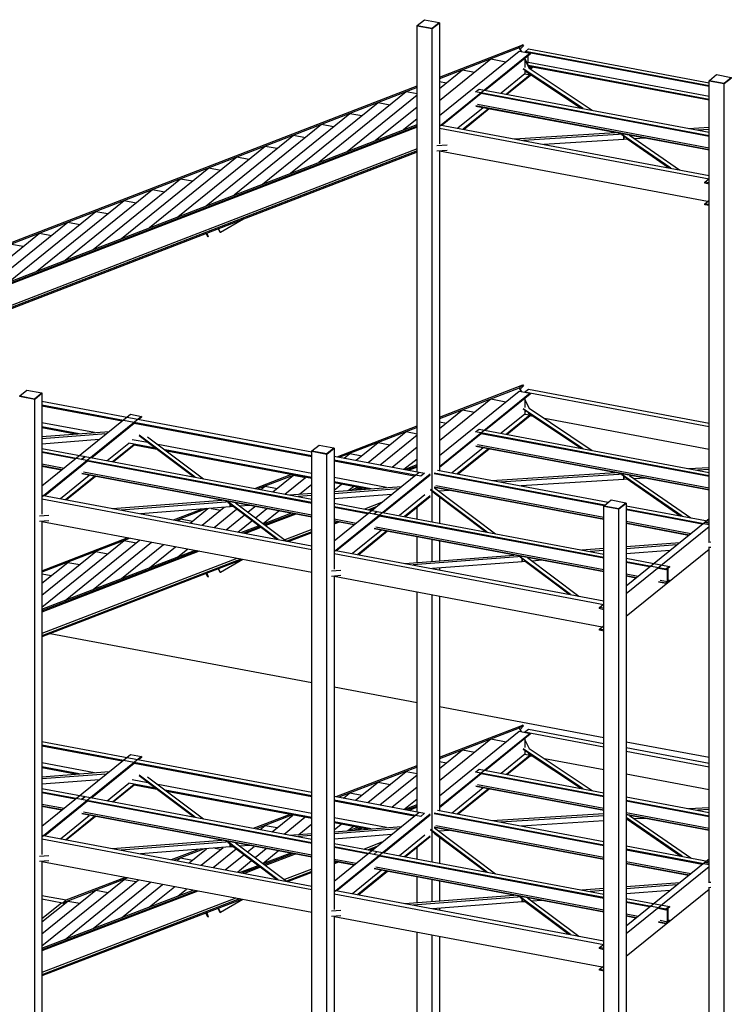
# Model space of a CAD drawing. Header units: millimetres. Extents: x -6159 to 201309, y -25780 to 10326.
# Tile 117 of 128: x 192891 to 193327, y -2161 to -1558. Entities that reach past the tile are written whole.
import ezdxf

# ---------------------------------------------------------------- set-up
doc = ezdxf.new("R2010")
doc.units = ezdxf.units.MM
doc.layers.add('STRUCAD_01', color=4, linetype='Continuous')
doc.layers.add('STRUCAD_02', color=3, linetype='Continuous')

msp = doc.modelspace()

# ---------------------------------------------------------------- linework, layer by layer
at = {"layer": 'STRUCAD_01', "color": 4, "linetype": 'Continuous'}
for p, q in [((193134.274, -1562.085), (193134.409, -1561.975)), ((193134.274, -1834.875), (193134.274, -1562.085)), ((193134.274, -1562.085), (193143.524, -1563.825)), ((193143.524, -1563.825), (193147.979, -1560.22)), ((193143.524, -1845.945), (193143.524, -1563.825)), ((193147.844, -1560.195), (193147.979, -1560.22)), ((193147.979, -1560.22), (193147.979, -1634.295)), ((193147.979, -1593.455), (193199.109, -1573.73)), ((193196.734, -1575.655), (193147.979, -1594.46)), ((193147.979, -1616.975), (193196.734, -1577.54)), ((193199.109, -1573.73), (193196.734, -1575.655)), ((193196.734, -1575.655), (193197.769, -1577.735)), ((193196.734, -1577.54), (193203.514, -1578.82)), ((193199.394, -1574.295), (193197.469, -1576.38)), ((193197.469, -1576.38), (193198.184, -1577.815)), ((193199.109, -1573.73), (193199.394, -1574.295)), ((193200.714, -1577.7), (193202.499, -1576.26)), ((193313.119, -1598.815), (193200.714, -1577.7)), ((193200.714, -1578.18), (193200.714, -1577.7)), ((193202.499, -1576.26), (193313.119, -1597.035)), ((193203.514, -1578.82), (193147.979, -1623.735)), ((193147.979, -1607.775), (193179.464, -1582.315)), ((193203.514, -1579.395), (193176.204, -1601.49)), ((193179.464, -1582.315), (193188.689, -1584.05)), ((193200.304, -1581.99), (193200.304, -1587.545)), ((193200.304, -1582.075), (193203.164, -1587.83)), ((193200.304, -1582.835), (193202.889, -1588.03)), ((193313.119, -1599.295), (193200.714, -1578.18)), ((193202.289, -1578.585), (193202.289, -1578.48)), ((193202.289, -1584.475), (193202.289, -1580.385)), ((193203.514, -1578.82), (193203.514, -1579.395)), ((193147.979, -1600.475), (193162.194, -1588.975)), ((193162.194, -1588.975), (193169.524, -1590.355)), ((193236.014, -1612.725), (193199.349, -1588.315)), ((193235.354, -1612.6), (193199.349, -1588.63)), ((193200.304, -1589.265), (193200.304, -1591.505)), ((193201.169, -1589.845), (193200.304, -1590.175)), ((193201.304, -1590.39), (193201.304, -1589.935)), ((193201.759, -1585.005), (193202.289, -1584.475)), ((193313.119, -1605.295), (193202.289, -1584.475)), ((193313.119, -1607.155), (193202.439, -1586.365)), ((193313.119, -1607.64), (193202.704, -1586.895)), ((193202.884, -1588.03), (193241.544, -1613.76)), ((193202.984, -1587.455), (193203.869, -1587.115)), ((193203.164, -1587.83), (193204.269, -1587.19)), ((193205.349, -1587.395), (193203.804, -1588.645)), ((193200.304, -1591.505), (193185.744, -1603.28)), ((193203.514, -1592.105), (193188.954, -1603.88)), ((193203.514, -1592.685), (193189.534, -1603.99)), ((193200.304, -1591.505), (193203.514, -1592.105)), ((193234.389, -1612.415), (193201.304, -1590.39)), ((193203.514, -1592.105), (193203.514, -1592.685)), ((193313.119, -1595.685), (193313.254, -1595.575)), ((193313.119, -1877.805), (193313.119, -1595.685)), ((193313.119, -1595.685), (193322.364, -1597.425)), ((193322.364, -1597.425), (193326.824, -1593.815)), ((193326.684, -1593.79), (193326.824, -1593.815)), ((193134.274, -1599.75), (192830.809, -1716.845)), ((192833.189, -1714.92), (193134.274, -1598.745)), ((193147.979, -1596.215), (193152.254, -1597.02)), ((193170.059, -1602.495), (193172.229, -1600.745)), ((193172.229, -1600.745), (193313.119, -1627.21)), ((193322.364, -2415.85), (193322.364, -1597.425)), ((193074.159, -1645.575), (193127.659, -1602.305)), ((193091.429, -1638.91), (193134.274, -1604.255)), ((193127.659, -1602.305), (193134.274, -1603.545)), ((193173.594, -1603.595), (193149.709, -1622.92)), ((193313.119, -1629.37), (193170.059, -1602.495)), ((193313.119, -1629.805), (193173.454, -1603.565)), ((193056.894, -1652.235), (193110.394, -1608.965)), ((193108.699, -1632.245), (193134.274, -1611.565)), ((193110.394, -1608.965), (193117.719, -1610.345)), ((193174.719, -1612.195), (193159.249, -1624.71)), ((193177.929, -1612.8), (193162.459, -1625.315)), ((193178.514, -1612.91), (193163.039, -1625.42)), ((193170.244, -1610.925), (193313.119, -1637.76)), ((193313.119, -1638.195), (193170.244, -1611.355)), ((193171.254, -1610.1), (193313.119, -1636.75)), ((193039.624, -1658.9), (193093.124, -1615.63)), ((193093.124, -1615.63), (193100.454, -1617.005)), ((193125.964, -1625.585), (193134.274, -1618.865)), ((193134.274, -1623.385), (192774.934, -1762.035)), ((193134.274, -1624.065), (192775.219, -1762.61)), ((192777.314, -1760.115), (193134.274, -1622.38)), ((193022.359, -1665.565), (193075.854, -1622.295)), ((193075.854, -1622.295), (193083.184, -1623.67)), ((193147.979, -1622.595), (193313.119, -1653.615)), ((193313.119, -1655.985), (193147.979, -1624.965)), ((193300.484, -1624.835), (193313.119, -1624.125)), ((193313.119, -1625.475), (193306.014, -1625.875)), ((193005.094, -1672.225), (193058.589, -1628.955)), ((193058.589, -1628.955), (193065.919, -1630.33)), ((193194.009, -1631.24), (193255.564, -1627.385)), ((193260.834, -1628.405), (193199.404, -1632.255)), ((193260.834, -1631.56), (193211.984, -1634.62)), ((193259.089, -1628.085), (193259.014, -1628.035)), ((193259.074, -1628.075), (193259.154, -1628.055)), ((193289.629, -1649.205), (193259.074, -1628.075)), ((193259.179, -1628.065), (193259.089, -1628.085)), ((193289.004, -1649.085), (193259.664, -1628.795)), ((193260.809, -1628.405), (193260.794, -1628.37)), ((193260.964, -1628.4), (193260.809, -1628.405)), ((193260.809, -1631.56), (193260.809, -1629.59)), ((193262.919, -1631.445), (193260.809, -1631.56)), ((193260.824, -1628.375), (193260.834, -1628.405)), ((193260.834, -1629.605), (193260.834, -1631.56)), ((193288.224, -1648.94), (193262.919, -1631.445)), ((193264.409, -1629.045), (193295.024, -1650.215)), ((193273.889, -1630.825), (193267.499, -1631.185)), ((193134.274, -1637.27), (192790.294, -1769.995)), ((192987.824, -1678.885), (193041.319, -1635.62)), ((193041.319, -1635.62), (193048.649, -1636.995)), ((193152.694, -1635.18), (193146.399, -1635.575)), ((193134.274, -1638.61), (192792.179, -1770.61)), ((193134.274, -1639.29), (192793.364, -1770.83)), ((192970.554, -1685.555), (193024.054, -1642.28)), ((193024.054, -1642.28), (193031.379, -1643.655)), ((193152.694, -1638.335), (193146.399, -1638.725)), ((193147.979, -1638.625), (193147.979, -1834.145)), ((193312.044, -1669.655), (193147.979, -1638.835)), ((192953.284, -1692.215), (193006.784, -1648.945)), ((193006.784, -1648.945), (193014.114, -1650.32)), ((192936.024, -1698.875), (192989.519, -1655.605)), ((192989.519, -1655.605), (192996.844, -1656.985)), ((193310.409, -1657.7), (193313.119, -1655.515)), ((192918.754, -1705.54), (192972.249, -1662.27)), ((192972.249, -1662.27), (192979.579, -1663.645)), ((193313.119, -1658.205), (193310.409, -1657.7)), ((193310.409, -1658.29), (193310.409, -1657.7)), ((193313.119, -1659.04), (193310.409, -1658.29)), ((193313.119, -1665.445), (193312.864, -1665.265)), ((193313.119, -1665.76), (193312.864, -1665.585)), ((192901.484, -1712.205), (192954.979, -1668.93)), ((192954.979, -1668.93), (192962.309, -1670.31)), ((193310.409, -1670.975), (193312.644, -1669.175)), ((193310.409, -1671.57), (193310.409, -1670.975)), ((193310.409, -1670.975), (193313.119, -1671.245)), ((193313.119, -1672.075), (193310.409, -1671.57)), ((192884.214, -1718.865), (192937.714, -1675.595)), ((192937.714, -1675.595), (192945.039, -1676.97)), ((193028.029, -1680.285), (193013.984, -1688.485)), ((192866.949, -1725.53), (192920.449, -1682.26)), ((192920.449, -1682.26), (192927.774, -1683.635)), ((193013.834, -1688.505), (193012.689, -1686.205)), ((193013.984, -1688.485), (193012.824, -1686.15)), ((192849.684, -1732.195), (192903.179, -1688.92)), ((192903.179, -1688.92), (192910.504, -1690.295)), ((193006.164, -1691.24), (193005.144, -1689.115)), ((193006.474, -1691.095), (193005.464, -1688.995)), ((193005.644, -1688.92), (193006.474, -1691.095)), ((193006.474, -1691.095), (193006.164, -1691.24)), ((193013.984, -1688.485), (193013.834, -1688.505)), ((192885.909, -1695.585), (192893.239, -1696.96)), ((193147.979, -1801.5), (193199.109, -1781.77)), ((193199.109, -1781.77), (193196.734, -1783.695)), ((193199.394, -1782.34), (193197.469, -1784.425)), ((193199.109, -1781.77), (193199.394, -1782.34)), ((192890.934, -1788.7), (192891.074, -1788.585)), ((192890.934, -1788.7), (192900.184, -1790.435)), ((192900.184, -1790.435), (192904.644, -1786.83)), ((192904.504, -1786.805), (192904.644, -1786.83)), ((192904.644, -1786.83), (192904.644, -1860.905)), ((193196.734, -1783.695), (193147.979, -1802.505)), ((193147.979, -1825.015), (193196.734, -1785.585)), ((193203.514, -1786.86), (193147.979, -1831.775)), ((193203.514, -1787.44), (193176.204, -1809.53)), ((193196.734, -1783.695), (193197.769, -1785.78)), ((193196.734, -1785.585), (193203.514, -1786.86)), ((193197.469, -1784.425), (193198.184, -1785.855)), ((193200.119, -1786.225), (193202.499, -1784.3)), ((193313.119, -1807.45), (193200.119, -1786.225)), ((193202.499, -1784.3), (193313.119, -1805.08)), ((193203.514, -1786.86), (193203.514, -1787.44)), ((192900.184, -2400.82), (192900.184, -1790.435)), ((192904.644, -1791.735), (193069.779, -1822.76)), ((193069.779, -1825.13), (192904.644, -1794.105)), ((192953.689, -1803.915), (192904.644, -1794.7)), ((193147.979, -1815.82), (193179.464, -1790.355)), ((193179.464, -1790.355), (193188.689, -1792.09)), ((193200.304, -1790.035), (193200.304, -1795.585)), ((193200.304, -1790.875), (193202.889, -1796.07)), ((192904.644, -1843.585), (192958.889, -1799.705)), ((192958.889, -1799.705), (192965.674, -1800.98)), ((193147.979, -1808.515), (193162.194, -1797.02)), ((193162.194, -1797.02), (193169.524, -1798.395)), ((193200.304, -1799.545), (193185.744, -1811.325)), ((193203.514, -1800.15), (193188.954, -1811.925)), ((193203.514, -1800.73), (193189.534, -1812.035)), ((193236.014, -1820.765), (193199.349, -1796.36)), ((193235.354, -1820.64), (193199.349, -1796.675)), ((193200.304, -1797.31), (193200.304, -1799.545)), ((193201.169, -1797.885), (193200.304, -1798.215)), ((193200.304, -1799.545), (193203.514, -1800.15)), ((193234.389, -1820.46), (193202.334, -1799.12)), ((193202.884, -1796.07), (193241.544, -1821.805)), ((193203.514, -1800.15), (193203.514, -1800.73)), ((193205.234, -1801.05), (193203.514, -1800.73)), ((192965.674, -1800.98), (192904.644, -1850.345)), ((192936.829, -1810.935), (192904.644, -1804.89)), ((192961.064, -1805.285), (192935.094, -1826.295)), ((193069.779, -1825.72), (192961.054, -1805.295)), ((192965.674, -1801.56), (192964.029, -1802.895)), ((192965.674, -1800.98), (192965.674, -1801.56)), ((193085.314, -1825.675), (193134.274, -1806.79)), ((193147.979, -1804.255), (193152.254, -1805.06)), ((193313.119, -1821.32), (193212.384, -1802.395)), ((192927.384, -1811.655), (192904.644, -1807.385)), ((192925.144, -1811.825), (192904.644, -1807.975)), ((192904.644, -1813.39), (192945.859, -1810.245)), ((192944.004, -1811.75), (192904.644, -1814.75)), ((192998.364, -1838.18), (192964.134, -1812.51)), ((192997.804, -1838.075), (192964.134, -1812.825)), ((193134.274, -1807.795), (193087.069, -1826.01)), ((193104.294, -1829.245), (193127.659, -1810.345)), ((193111.624, -1830.62), (193134.274, -1812.3)), ((193127.659, -1810.345), (193134.274, -1811.585)), ((193173.594, -1811.64), (193147.979, -1832.355)), ((193170.059, -1810.535), (193172.229, -1808.785)), ((193313.119, -1837.415), (193170.059, -1810.535)), ((193172.229, -1808.785), (193313.119, -1835.25)), ((193313.119, -1837.85), (193173.454, -1811.61)), ((192939.699, -1815.23), (192904.644, -1817.905)), ((192944.634, -1828.085), (192957.854, -1817.395)), ((192947.844, -1828.69), (192961.064, -1817.995)), ((192961.064, -1818.575), (192948.424, -1828.8)), ((192973.924, -1820.4), (192957.854, -1817.385)), ((192969.484, -1817.07), (192959.969, -1815.28)), ((192974.979, -1821.19), (192961.064, -1818.575)), ((192997.389, -1838), (192968.769, -1816.535)), ((192969.284, -1813.475), (193003.509, -1839.15)), ((193069.779, -1835.91), (192975.609, -1818.22)), ((193096.969, -1827.865), (193110.394, -1817.01)), ((193110.394, -1817.01), (193117.719, -1818.385)), ((193171.254, -1818.145), (193313.119, -1844.795)), ((192904.644, -1820.575), (192931.119, -1825.55)), ((192928.949, -1827.305), (192904.644, -1822.735)), ((192925.124, -1827.02), (192904.644, -1823.17)), ((193069.779, -1838.405), (192980.044, -1821.55)), ((193069.779, -1839), (192981.099, -1822.34)), ((193069.779, -1822.295), (193069.914, -1822.185)), ((193069.779, -2432.68), (193069.779, -1822.295)), ((193069.779, -1822.295), (193079.029, -1824.035)), ((193079.029, -1824.035), (193083.489, -1820.425)), ((193079.029, -2434.415), (193079.029, -1824.035)), ((193083.349, -1820.4), (193083.489, -1820.425)), ((193083.489, -1820.425), (193083.489, -1894.5)), ((193089.639, -1826.49), (193093.124, -1823.67)), ((193093.124, -1823.67), (193100.454, -1825.045)), ((193118.954, -1831.995), (193134.274, -1819.605)), ((193174.719, -1820.24), (193155.724, -1835.605)), ((193177.929, -1820.845), (193158.934, -1836.205)), ((193178.514, -1820.955), (193159.519, -1836.315)), ((193170.244, -1818.965), (193313.119, -1845.805)), ((193313.119, -1846.235), (193170.244, -1819.4)), ((192904.644, -1830.115), (192918.154, -1832.655)), ((192932.489, -1828.405), (192906.369, -1849.53)), ((192931.119, -1825.55), (192928.949, -1827.305)), ((192928.949, -1827.305), (192931.119, -1825.55)), ((193069.779, -1853.755), (192928.949, -1827.305)), ((192931.119, -1825.55), (193069.779, -1851.6)), ((193069.779, -1854.195), (192932.344, -1828.375)), ((193083.489, -1825.335), (193138.899, -1835.745)), ((193136.519, -1837.665), (193083.489, -1827.705)), ((193132.534, -1837.51), (193083.489, -1828.295)), ((193126.284, -1833.375), (193134.274, -1826.91)), ((193126.509, -1833.415), (193134.274, -1830.425)), ((192904.644, -1831.13), (192917.139, -1833.475)), ((192916.704, -1833.83), (192904.644, -1831.565)), ((192929.129, -1835.73), (193069.779, -1862.15)), ((193069.779, -1862.585), (192929.129, -1836.165)), ((192930.149, -1834.905), (193069.779, -1861.135)), ((193035.054, -1845.075), (193057.014, -1836.6)), ((193058.764, -1836.93), (193036.804, -1845.405)), ((193083.489, -1877.18), (193135.504, -1835.105)), ((193142.289, -1836.38), (193083.489, -1883.94)), ((193142.289, -1836.96), (193113.939, -1859.89)), ((193134.274, -1831.425), (193128.264, -1833.745)), ((193134.274, -1832.105), (193129.449, -1833.97)), ((193138.899, -1835.745), (193136.519, -1837.665)), ((193249.204, -1855.325), (193144.664, -1835.69)), ((193248.764, -1855.68), (193144.664, -1836.125)), ((193146.834, -1833.935), (193251.374, -1853.57)), ((193179.994, -1840.165), (193255.564, -1835.43)), ((193260.834, -1836.45), (193185.389, -1841.175)), ((193259.089, -1836.125), (193259.014, -1836.075)), ((193259.074, -1836.115), (193259.154, -1836.1)), ((193296.604, -1862.065), (193259.074, -1836.115)), ((193259.179, -1836.105), (193259.089, -1836.125)), ((193295.974, -1861.95), (193259.664, -1836.84)), ((193260.809, -1836.45), (193260.794, -1836.41)), ((193260.964, -1836.44), (193260.809, -1836.45)), ((193260.824, -1836.415), (193260.834, -1836.45)), ((193300.484, -1832.88), (193313.119, -1832.17)), ((193313.119, -1833.52), (193306.014, -1833.915)), ((192915.914, -1851.32), (192933.614, -1837.005)), ((192919.119, -1851.925), (192936.819, -1837.61)), ((192937.399, -1837.72), (192919.699, -1852.035)), ((193046.049, -1847.135), (193058.589, -1836.995)), ((193053.374, -1848.515), (193066.019, -1838.295)), ((193058.589, -1836.995), (193065.919, -1838.375)), ((193062.294, -1848.605), (193069.779, -1842.555)), ((193115.674, -1844.535), (193083.489, -1838.485)), ((193106.229, -1845.255), (193083.489, -1840.98)), ((193103.989, -1845.425), (193083.489, -1841.575)), ((193083.489, -1846.075), (193088.004, -1842.42)), ((193260.834, -1839.6), (193197.969, -1843.535)), ((193260.809, -1839.6), (193260.809, -1837.635)), ((193262.919, -1839.485), (193260.809, -1839.6)), ((193260.834, -1837.65), (193260.834, -1839.6)), ((193295.199, -1861.8), (193262.919, -1839.485)), ((193264.409, -1837.09), (193301.994, -1863.08)), ((193273.889, -1838.87), (193267.499, -1839.225)), ((193038.724, -1845.76), (193041.319, -1843.66)), ((193041.319, -1843.66), (193048.649, -1845.035)), ((193056.294, -1849.065), (193069.779, -1848.035)), ((193083.489, -1846.99), (193124.704, -1843.845)), ((193122.849, -1845.345), (193083.489, -1848.35)), ((193118.544, -1848.825), (193083.489, -1851.505)), ((193092.209, -1846.325), (193095.329, -1843.795)), ((193093.269, -1846.24), (193098.204, -1844.335)), ((193099.959, -1844.665), (193096.524, -1845.995)), ((193101.144, -1844.89), (193098.714, -1845.825)), ((193177.209, -1871.78), (193142.504, -1845.75)), ((193176.644, -1871.675), (193142.504, -1846.065)), ((193143.524, -1865.45), (193143.524, -1846.83)), ((193144.664, -1844.075), (193248.624, -1863.605)), ((193248.624, -1864.04), (193144.664, -1844.515)), ((193176.234, -1871.595), (193144.824, -1848.04)), ((193145.014, -1844.74), (193182.354, -1872.745)), ((193145.684, -1843.255), (193248.624, -1862.595)), ((193154.104, -1846.285), (193147.614, -1846.695)), ((193147.979, -1846.67), (193147.979, -1846.965)), ((192904.644, -1849.205), (193069.779, -1880.225)), ((193069.779, -1882.595), (192904.644, -1851.575)), ((192947.914, -1857.335), (193014.699, -1852.24)), ((193019.789, -1853.21), (192953.064, -1858.3)), ((193017.939, -1852.86), (193017.914, -1852.84)), ((193017.979, -1852.855), (193017.939, -1852.86)), ((193017.939, -1852.86), (193017.979, -1852.855)), ((193049.294, -1876.38), (193017.939, -1852.86)), ((193048.734, -1876.275), (193018.529, -1853.62)), ((193019.774, -1853.195), (193019.789, -1853.21)), ((193019.789, -1853.21), (193019.774, -1853.195)), ((193019.844, -1853.205), (193019.789, -1853.21)), ((193019.789, -1854.565), (193019.789, -1856.365)), ((193019.789, -1856.365), (193019.789, -1854.565)), ((193023.054, -1853.81), (193054.439, -1877.345)), ((193069.779, -1849.395), (193061.444, -1850.03)), ((193084.139, -1851.45), (193083.489, -1851.705)), ((193083.489, -1854.175), (193109.964, -1859.145)), ((193112.504, -1853.71), (193102.199, -1857.685)), ((193139.079, -1849.07), (193123.484, -1861.685)), ((193142.289, -1849.67), (193126.689, -1862.285)), ((193142.289, -1850.25), (193127.269, -1862.395)), ((193147.979, -1850.405), (193147.979, -1866.29)), ((193257.874, -1857.63), (193262.334, -1854.025)), ((193262.194, -1853.995), (193262.334, -1854.025)), ((193262.334, -1854.025), (193262.334, -2464.405)), ((193019.789, -1856.365), (192964.994, -1860.545)), ((192985.149, -1864.325), (193002.349, -1857.695)), ((193005.594, -1857.445), (192986.904, -1864.655)), ((192995.339, -1866.245), (193006.284, -1857.395)), ((193002.669, -1867.62), (193016.254, -1856.635)), ((193008.179, -1857.25), (193014.114, -1858.36)), ((193009.999, -1868.995), (193023.814, -1857.815)), ((193021.679, -1856.22), (193019.789, -1856.365)), ((193048.319, -1876.195), (193021.679, -1856.22)), ((193031.784, -1855.445), (193025.844, -1855.9)), ((193026.024, -1856.035), (193026.224, -1855.87)), ((193030.709, -1859.545), (193035.024, -1856.06)), ((193035.394, -1863.06), (193042.354, -1857.435)), ((193040.084, -1866.575), (193049.679, -1858.81)), ((193040.249, -1866.705), (193057.094, -1860.205)), ((193058.844, -1860.53), (193041.134, -1867.365)), ((193060.029, -1860.755), (193041.734, -1867.815)), ((193056.894, -1860.28), (193057.009, -1860.185)), ((193107.794, -1860.9), (193083.489, -1856.335)), ((193103.969, -1860.615), (193083.489, -1856.77)), ((193109.329, -1856.275), (193104.539, -1858.125)), ((193107.724, -1857.575), (193105.724, -1858.35)), ((193107.794, -1860.9), (193109.964, -1859.145)), ((193109.964, -1859.145), (193107.794, -1860.9)), ((193248.624, -1887.355), (193107.794, -1860.9)), ((193109.964, -1859.145), (193248.624, -1885.195)), ((193134.274, -1863.71), (193134.274, -1856.735)), ((193248.624, -1855.895), (193248.759, -1855.78)), ((193248.624, -2466.275), (193248.624, -1855.895)), ((193248.624, -1855.895), (193257.874, -1857.63)), ((193257.874, -2468.015), (193257.874, -1857.63)), ((193262.334, -1855.63), (193313.119, -1865.17)), ((193313.119, -1867.33), (193262.334, -1857.79)), ((193308.889, -1866.975), (193262.334, -1858.225)), ((192908.774, -1861.68), (192903.154, -1862.11)), ((192908.774, -1864.835), (192903.154, -1865.265)), ((192904.644, -1865.15), (192904.644, -2068.945)), ((193069.779, -1896.465), (192904.644, -1865.445)), ((192988.014, -1864.865), (192989.519, -1863.65)), ((192989.519, -1863.65), (192996.844, -1865.025)), ((193017.324, -1870.375), (193028.504, -1861.335)), ((193024.654, -1871.75), (193033.189, -1864.85)), ((193083.489, -1863.715), (193096.999, -1866.25)), ((193083.489, -1864.725), (193095.984, -1867.075)), ((193095.544, -1867.425), (193083.489, -1865.16)), ((193085.384, -1865.515), (193083.489, -1866.25)), ((193086.569, -1865.74), (193083.489, -1866.93)), ((193111.334, -1862), (193085.214, -1883.125)), ((193248.624, -1887.79), (193111.184, -1861.975)), ((193262.334, -1865.17), (193301.924, -1872.605)), ((193262.334, -1904.635), (193310.409, -1865.74)), ((193262.334, -1866.185), (193300.909, -1873.43)), ((193300.469, -1873.78), (193262.334, -1866.615)), ((193310.409, -1865.74), (193313.119, -1863.555)), ((193310.409, -1865.74), (193313.119, -1866.25)), ((193313.119, -1866.25), (193310.409, -1865.74)), ((193026.344, -1872.065), (193037.219, -1867.87)), ((193038.104, -1868.535), (193028.099, -1872.395)), ((193038.704, -1868.985), (193029.279, -1872.62)), ((193069.779, -1870.2), (193053.354, -1876.535)), ((193069.779, -1871.54), (193054.634, -1877.385)), ((193069.779, -1872.215), (193055.819, -1877.605)), ((193112.454, -1870.605), (193094.754, -1884.92)), ((193115.664, -1871.205), (193097.964, -1885.525)), ((193116.244, -1871.315), (193098.544, -1885.635)), ((193107.974, -1869.325), (193248.624, -1895.745)), ((193248.624, -1896.18), (193107.974, -1869.76)), ((193108.994, -1868.505), (193248.624, -1894.735)), ((193313.119, -1868.475), (193262.334, -1909.55)), ((192904.644, -1895.395), (192956.844, -1875.25)), ((192958.594, -1875.58), (192904.644, -1896.395)), ((192904.644, -1917.69), (192954.979, -1876.975)), ((192918.754, -1913.585), (192964.389, -1876.665)), ((192936.024, -1906.92), (192971.719, -1878.045)), ((192954.979, -1876.975), (192962.309, -1878.35)), ((193134.274, -1890.36), (193134.274, -1874.7)), ((193143.524, -1889.655), (193143.524, -1876.44)), ((193147.979, -1877.275), (193147.979, -1889.31)), ((193262.334, -1880.585), (193295.154, -1878.08)), ((193314.134, -1877.995), (193312.749, -1878.1)), ((192904.644, -1919.025), (192998.039, -1882.99)), ((192999.789, -1883.32), (192904.644, -1920.035)), ((193000.974, -1883.54), (192904.644, -1920.71)), ((192904.644, -1910.385), (192937.714, -1883.635)), ((192937.714, -1883.635), (192945.039, -1885.015)), ((192953.284, -1900.26), (192979.049, -1879.425)), ((192970.554, -1893.595), (192986.374, -1880.8)), ((192987.824, -1886.93), (192993.704, -1882.175)), ((193083.489, -1882.8), (193248.624, -1913.825)), ((193248.624, -1916.195), (193083.489, -1885.175)), ((193235.139, -1882.66), (193248.624, -1881.635)), ((193248.624, -1882.995), (193240.289, -1883.63)), ((193293.299, -1879.585), (193262.334, -1881.945)), ((193313.119, -1882.345), (193262.334, -1923.415)), ((193288.994, -1883.065), (193262.334, -1885.1)), ((193314.134, -1881.145), (193312.749, -1881.25)), ((193313.119, -2085.845), (193313.119, -1881.225)), ((193023.989, -1887.865), (192904.644, -1933.915)), ((193026.329, -1888.305), (192904.644, -1935.255)), ((193027.514, -1888.525), (192904.644, -1935.94)), ((192904.644, -1903.085), (192920.449, -1890.3)), ((192920.449, -1890.3), (192927.774, -1891.675)), ((193027.644, -1888.55), (193013.984, -1896.525)), ((193126.759, -1890.93), (193193.544, -1885.835)), ((193198.634, -1886.805), (193131.909, -1891.9)), ((193198.634, -1889.96), (193143.839, -1894.14)), ((193196.784, -1886.46), (193196.754, -1886.44)), ((193196.824, -1886.45), (193196.784, -1886.46)), ((193196.784, -1886.46), (193196.824, -1886.45)), ((193228.134, -1909.975), (193196.784, -1886.46)), ((193227.574, -1909.87), (193197.374, -1887.215)), ((193198.624, -1886.79), (193198.634, -1886.805)), ((193198.634, -1886.805), (193198.624, -1886.79)), ((193198.689, -1886.805), (193198.634, -1886.805)), ((193198.634, -1888.16), (193198.634, -1889.96)), ((193198.634, -1889.96), (193198.634, -1888.16)), ((193200.524, -1889.815), (193198.634, -1889.96)), ((193227.164, -1909.79), (193200.524, -1889.815)), ((193201.899, -1887.405), (193233.284, -1910.94)), ((193210.624, -1889.045), (193204.689, -1889.495)), ((193262.334, -1887.77), (193288.809, -1892.74)), ((193286.639, -1894.495), (193262.334, -1889.93)), ((193276.644, -1893.055), (193262.334, -1890.365)), ((193006.164, -1899.285), (193005.144, -1897.155)), ((193006.474, -1899.14), (193005.464, -1897.035)), ((193005.644, -1896.965), (193006.474, -1899.14)), ((193013.834, -1896.545), (193012.689, -1894.245)), ((193013.984, -1896.525), (193012.824, -1894.195)), ((193013.984, -1896.525), (193013.834, -1896.545)), ((193087.614, -1895.275), (193081.999, -1895.705)), ((193147.979, -1893.825), (193147.979, -1894.92)), ((193286.639, -1894.935), (193282.014, -1894.065)), ((193288.809, -1892.74), (193286.639, -1894.495)), ((193287.654, -1894.11), (193286.639, -1894.935)), ((193286.639, -1894.495), (193286.639, -1894.935)), ((193287.654, -1902.07), (193287.654, -1894.11)), ((193288.809, -1893.18), (193287.794, -1893.995)), ((193287.794, -1893.995), (193287.794, -1901.955)), ((193288.809, -1892.74), (193288.809, -1893.18)), ((192904.644, -1897.24), (192910.504, -1898.34)), ((193006.474, -1899.14), (193006.164, -1899.285)), ((193087.614, -1898.43), (193081.999, -1898.86)), ((193083.489, -1898.745), (193083.489, -2102.545)), ((193247.554, -1929.865), (193083.489, -1899.045)), ((193262.334, -1897.31), (193269.679, -1898.69)), ((193262.334, -1898.325), (193268.659, -1899.515)), ((193268.224, -1899.865), (193262.334, -1898.76)), ((193282.014, -1902.02), (193286.639, -1902.89)), ((193286.639, -1903.325), (193282.014, -1902.455)), ((193283.024, -1901.2), (193287.654, -1902.07)), ((193288.809, -1901.57), (193286.639, -1903.325)), ((193286.639, -1902.89), (193287.654, -1902.07)), ((193286.639, -1902.89), (193286.639, -1903.325)), ((193287.794, -1900.945), (193288.809, -1901.135)), ((193287.794, -1901.955), (193288.809, -1901.135)), ((193288.809, -1901.135), (193288.809, -1901.57)), ((193134.274, -2042.92), (193134.274, -1908.585)), ((193143.524, -2053.985), (193143.524, -1910.32)), ((193147.979, -1911.155), (193147.979, -2042.19)), ((193245.919, -1917.905), (193248.624, -1915.72)), ((193248.624, -1918.415), (193245.919, -1917.905)), ((193245.919, -1918.5), (193245.919, -1917.905)), ((193248.624, -1919.25), (193245.919, -1918.5)), ((193245.919, -1931.185), (193248.149, -1929.38)), ((193245.919, -1931.775), (193245.919, -1931.185)), ((193245.919, -1931.185), (193248.624, -1931.45)), ((193248.624, -1932.285), (193245.919, -1931.775)), ((193069.779, -1964.035), (192909.734, -1933.97)), ((193134.274, -1976.15), (193083.489, -1966.61)), ((193248.624, -1997.635), (193147.979, -1978.73)), ((193147.979, -2009.375), (193199.109, -1989.815)), ((193196.734, -1991.735), (193147.979, -2010.385)), ((193199.109, -1989.815), (193196.734, -1991.735)), ((193196.734, -1991.735), (193197.764, -1993.82)), ((193199.394, -1990.385), (193197.469, -1992.47)), ((193197.469, -1992.47), (193198.174, -1993.9)), ((193199.109, -1989.815), (193199.394, -1990.385)), ((193200.119, -1994.265), (193202.499, -1992.34)), ((193202.499, -1992.34), (193248.624, -2001.005)), ((193147.979, -2033.055), (193196.734, -1993.63)), ((193203.514, -1994.905), (193147.979, -2039.82)), ((193147.979, -2023.805), (193179.464, -1998.345)), ((193203.514, -1995.48), (193176.204, -2017.575)), ((193179.464, -1998.345), (193188.744, -2000.085)), ((193196.734, -1993.63), (193203.514, -1994.905)), ((193248.624, -2003.375), (193200.119, -1994.265)), ((193200.304, -1998.08), (193200.304, -2003.63)), ((193200.304, -1998.955), (193202.854, -2004.11)), ((193203.514, -1994.905), (193203.514, -1995.48)), ((192904.644, -1999.78), (193069.779, -2030.8)), ((193069.779, -2033.17), (192904.644, -2002.15)), ((192953.689, -2011.955), (192904.644, -2002.74)), ((193147.979, -2016.445), (193162.194, -2004.95)), ((193162.194, -2004.95), (193169.579, -2006.34)), ((193236.014, -2028.81), (193199.349, -2004.4)), ((193235.354, -2028.685), (193199.349, -2004.715)), ((193200.304, -2005.355), (193200.304, -2007.585)), ((193202.884, -2004.115), (193241.544, -2029.845)), ((193313.119, -2009.75), (193262.334, -2000.205)), ((193262.334, -2003.585), (193313.119, -2013.125)), ((192904.644, -2051.625), (192958.889, -2007.75)), ((192965.674, -2009.02), (192904.644, -2058.385)), ((192958.889, -2007.75), (192965.674, -2009.02)), ((192965.674, -2009.605), (192964.029, -2010.935)), ((192965.674, -2009.02), (192965.674, -2009.605)), ((193200.304, -2007.585), (193185.744, -2019.365)), ((193203.514, -2008.19), (193188.954, -2019.97)), ((193203.514, -2008.77), (193189.534, -2020.075)), ((193201.159, -2005.925), (193200.304, -2006.255)), ((193200.304, -2007.585), (193203.514, -2008.19)), ((193234.389, -2028.505), (193202.334, -2007.165)), ((193203.514, -2008.19), (193203.514, -2008.77)), ((193205.234, -2009.095), (193203.514, -2008.77)), ((193248.624, -2017.245), (193212.384, -2010.44)), ((193313.119, -2015.49), (193262.334, -2005.95)), ((192936.829, -2018.98), (192904.644, -2012.93)), ((192927.384, -2019.695), (192904.644, -2015.425)), ((192925.144, -2019.87), (192904.644, -2016.02)), ((192961.064, -2013.325), (192935.094, -2034.335)), ((193069.779, -2033.765), (192961.054, -2013.335)), ((193084.664, -2033.6), (193134.274, -2014.62)), ((193134.274, -2015.63), (193086.444, -2033.935)), ((193147.979, -2012.13), (193152.314, -2012.945)), ((193170.059, -2018.58), (193172.229, -2016.825)), ((193172.229, -2016.825), (193248.624, -2031.18)), ((192904.644, -2021.435), (192945.859, -2018.29)), ((192944.004, -2019.79), (192904.644, -2022.795)), ((192939.699, -2023.27), (192904.644, -2025.945)), ((192969.484, -2025.115), (192959.969, -2023.325)), ((192998.364, -2046.22), (192964.134, -2020.555)), ((192997.804, -2046.12), (192964.134, -2020.87)), ((192969.284, -2021.52), (193003.509, -2047.19)), ((193104.069, -2037.245), (193127.659, -2018.165)), ((193111.454, -2038.63), (193134.274, -2020.175)), ((193127.659, -2018.165), (193134.274, -2019.405)), ((193173.594, -2019.68), (193147.979, -2040.4)), ((193248.624, -2033.34), (193170.059, -2018.58)), ((193248.624, -2033.775), (193173.454, -2019.655)), ((193313.119, -2029.36), (193262.334, -2019.82)), ((192904.644, -2028.615), (192931.119, -2033.59)), ((192944.634, -2036.13), (192957.854, -2025.435)), ((192947.844, -2036.735), (192961.064, -2026.035)), ((192961.064, -2026.62), (192948.424, -2036.845)), ((192973.924, -2028.44), (192957.854, -2025.425)), ((192974.979, -2029.23), (192961.064, -2026.62)), ((192997.389, -2046.04), (192968.769, -2024.575)), ((193069.779, -2043.955), (192975.609, -2026.265)), ((193069.779, -2046.445), (192980.044, -2029.59)), ((193096.684, -2035.855), (193110.394, -2024.77)), ((193110.394, -2024.77), (193117.774, -2026.155)), ((193118.839, -2040.015), (193134.274, -2027.535)), ((193174.719, -2028.285), (193155.724, -2043.645)), ((193177.929, -2028.885), (193158.934, -2044.245)), ((193178.514, -2028.995), (193159.519, -2044.355)), ((193170.244, -2027.005), (193248.624, -2041.73)), ((193248.624, -2042.165), (193170.244, -2027.44)), ((193171.254, -2026.185), (193248.624, -2040.715)), ((192928.949, -2035.345), (192904.644, -2030.78)), ((192925.124, -2035.065), (192904.644, -2031.215)), ((192931.119, -2033.59), (192928.949, -2035.345)), ((192928.949, -2035.345), (192931.119, -2033.59)), ((193069.779, -2061.805), (192928.949, -2035.345)), ((192931.119, -2033.59), (193069.779, -2059.64)), ((193069.779, -2047.04), (192981.099, -2030.38)), ((193083.489, -2033.375), (193138.899, -2043.785)), ((193136.519, -2045.71), (193083.489, -2035.745)), ((193089.299, -2034.465), (193093.124, -2031.375)), ((193093.124, -2031.375), (193100.509, -2032.765)), ((193126.224, -2041.405), (193134.274, -2034.895)), ((193262.334, -2033.755), (193313.119, -2043.29)), ((192904.644, -2038.155), (192918.154, -2040.695)), ((192904.644, -2039.17), (192917.139, -2041.52)), ((192916.704, -2041.87), (192904.644, -2039.605)), ((192932.489, -2036.445), (192906.369, -2057.575)), ((193069.779, -2062.235), (192932.344, -2036.42)), ((193132.534, -2045.55), (193083.489, -2036.34)), ((193126.414, -2041.44), (193134.274, -2038.435)), ((193134.274, -2039.45), (193128.194, -2041.775)), ((193134.274, -2040.125), (193129.384, -2042)), ((193313.119, -2045.455), (193262.334, -2035.915)), ((193313.119, -2045.89), (193262.334, -2036.35)), ((193300.484, -2040.92), (193313.119, -2040.21)), ((193313.119, -2041.56), (193306.014, -2041.955)), ((192915.914, -2059.365), (192933.614, -2045.045)), ((192919.119, -2059.97), (192936.819, -2045.65)), ((192937.399, -2045.76), (192919.699, -2060.075)), ((192929.129, -2043.77), (193069.779, -2070.195)), ((193069.779, -2070.625), (192929.129, -2044.205)), ((192930.149, -2042.95), (193069.779, -2069.18)), ((193034.114, -2052.94), (193056.199, -2044.49)), ((193057.974, -2044.82), (193035.894, -2053.275)), ((193045.599, -2055.095), (193058.234, -2044.875)), ((193052.984, -2056.485), (193065.624, -2046.26)), ((193083.489, -2085.225), (193135.504, -2043.15)), ((193142.289, -2044.425), (193083.489, -2091.985)), ((193115.674, -2052.575), (193083.489, -2046.53)), ((193142.289, -2045.005), (193113.939, -2067.935)), ((193138.899, -2043.785), (193136.519, -2045.71)), ((193248.624, -2063.255), (193144.664, -2043.73)), ((193248.624, -2063.695), (193144.664, -2044.165)), ((193146.834, -2041.975), (193248.624, -2061.095)), ((193179.994, -2048.205), (193248.624, -2043.905)), ((193248.624, -2045.255), (193185.389, -2049.215)), ((193262.334, -2043.295), (193313.119, -2052.835)), ((193262.334, -2044.305), (193313.119, -2053.845)), ((193313.119, -2054.28), (193262.334, -2044.74)), ((193296.604, -2070.11), (193262.334, -2046.41)), ((193295.974, -2069.99), (193262.334, -2046.725)), ((193262.919, -2047.525), (193262.334, -2047.56)), ((193295.199, -2069.845), (193262.919, -2047.525)), ((193264.409, -2045.13), (193301.994, -2071.125)), ((193273.889, -2046.91), (193267.499, -2047.27)), ((193038.214, -2053.705), (193041.319, -2051.195)), ((193041.319, -2051.195), (193048.704, -2052.58)), ((193061.834, -2056.685), (193069.779, -2050.255)), ((193106.229, -2053.295), (193083.489, -2049.025)), ((193103.989, -2053.47), (193083.489, -2049.615)), ((193083.489, -2053.895), (193087.774, -2050.42)), ((193083.489, -2055.035), (193124.704, -2051.885)), ((193122.849, -2053.39), (193083.489, -2056.39)), ((193091.974, -2054.385), (193095.159, -2051.81)), ((193092.739, -2054.325), (193097.949, -2052.33)), ((193099.724, -2052.665), (193096.049, -2054.075)), ((193100.914, -2052.89), (193098.264, -2053.905)), ((193177.209, -2079.82), (193142.504, -2053.795)), ((193144.664, -2052.12), (193248.624, -2071.65)), ((193248.624, -2072.085), (193144.664, -2052.555)), ((193145.014, -2052.78), (193182.354, -2080.785)), ((193145.684, -2051.3), (193248.624, -2070.635)), ((193248.624, -2048.41), (193197.969, -2051.585)), ((192904.644, -2057.245), (193069.779, -2088.27)), ((193069.779, -2090.635), (192904.644, -2059.615)), ((193056.294, -2057.105), (193069.779, -2056.075)), ((193069.779, -2057.44), (193061.444, -2058.075)), ((193118.544, -2056.865), (193083.489, -2059.545)), ((193083.534, -2059.54), (193083.489, -2059.555)), ((193139.079, -2057.11), (193123.484, -2069.725)), ((193142.289, -2057.715), (193126.689, -2070.33)), ((193142.289, -2058.29), (193127.269, -2070.44)), ((193176.644, -2079.715), (193142.504, -2054.11)), ((193143.524, -2073.495), (193143.524, -2054.87)), ((193176.234, -2079.635), (193144.824, -2056.085)), ((193154.104, -2054.325), (193147.614, -2054.735)), ((193147.979, -2054.71), (193147.979, -2055.01)), ((193147.979, -2058.45), (193147.979, -2074.33)), ((192947.914, -2065.375), (193014.699, -2060.28)), ((193019.789, -2061.255), (192953.064, -2066.345)), ((193019.789, -2064.405), (192964.994, -2068.585)), ((193003.564, -2065.645), (192985.704, -2072.475)), ((192994.719, -2074.17), (193005.439, -2065.5)), ((193002.104, -2075.555), (193015.484, -2064.735)), ((193009.489, -2076.945), (193023.489, -2065.615)), ((193010.524, -2065.11), (193014.169, -2065.795)), ((193017.939, -2060.905), (193017.914, -2060.885)), ((193017.979, -2060.895), (193017.939, -2060.905)), ((193017.939, -2060.905), (193017.979, -2060.895)), ((193049.294, -2084.42), (193017.939, -2060.905)), ((193048.734, -2084.315), (193018.529, -2061.665)), ((193019.774, -2061.235), (193019.789, -2061.255)), ((193019.789, -2061.255), (193019.774, -2061.235)), ((193019.844, -2061.25), (193019.789, -2061.255)), ((193019.789, -2062.605), (193019.789, -2064.405)), ((193019.789, -2064.405), (193019.789, -2062.605)), ((193021.679, -2064.26), (193019.789, -2064.405)), ((193048.319, -2084.235), (193021.679, -2064.26)), ((193023.054, -2061.85), (193054.439, -2085.385)), ((193031.784, -2063.49), (193025.844, -2063.945)), ((193030.419, -2067.375), (193034.574, -2064.015)), ((193035.144, -2070.915), (193041.959, -2065.4)), ((193083.489, -2062.215), (193109.964, -2067.185)), ((193107.794, -2068.945), (193083.489, -2064.375)), ((193103.969, -2068.66), (193083.489, -2064.81)), ((193112.784, -2061.525), (193101.929, -2065.675)), ((193109.624, -2064.085), (193104.294, -2066.125)), ((193108.029, -2065.375), (193105.484, -2066.345)), ((193134.274, -2071.755), (193134.274, -2064.775)), ((193262.334, -2063.675), (193313.119, -2073.21)), ((193313.119, -2075.375), (193262.334, -2065.83)), ((192908.774, -2069.725), (192903.154, -2070.15)), ((192983.924, -2072.14), (193000.254, -2065.895)), ((192987.334, -2072.78), (192989.519, -2071.015)), ((192989.519, -2071.015), (192996.904, -2072.405)), ((193016.874, -2078.335), (193028.209, -2069.16)), ((193039.864, -2074.455), (193049.339, -2066.79)), ((193039.954, -2074.525), (193056.599, -2068.155)), ((193058.379, -2068.485), (193040.849, -2075.195)), ((193059.569, -2068.71), (193041.449, -2075.64)), ((193083.489, -2071.755), (193096.999, -2074.295)), ((193111.334, -2070.045), (193085.214, -2091.17)), ((193107.794, -2068.945), (193109.964, -2067.185)), ((193109.964, -2067.185), (193107.794, -2068.945)), ((193248.624, -2095.4), (193107.794, -2068.945)), ((193109.964, -2067.185), (193248.624, -2093.235)), ((193248.624, -2095.835), (193111.184, -2070.015)), ((193308.889, -2075.015), (193262.334, -2066.27)), ((193310.409, -2073.785), (193313.119, -2071.595)), ((192908.774, -2072.875), (192903.154, -2073.305)), ((192904.644, -2073.19), (192904.644, -2397.215)), ((193069.779, -2104.505), (192904.644, -2073.485)), ((193024.259, -2079.72), (193032.934, -2072.7)), ((193025.674, -2079.985), (193036.914, -2075.685)), ((193037.809, -2076.355), (193027.454, -2080.315)), ((193038.409, -2076.805), (193028.644, -2080.54)), ((193083.489, -2072.765), (193095.984, -2075.115)), ((193095.544, -2075.465), (193083.489, -2073.2)), ((193085.034, -2073.495), (193083.489, -2074.085)), ((193086.219, -2073.715), (193083.489, -2074.765)), ((193107.974, -2077.365), (193248.624, -2103.79)), ((193248.624, -2104.225), (193107.974, -2077.8)), ((193108.994, -2076.55), (193248.624, -2102.78)), ((193262.334, -2073.21), (193301.924, -2080.65)), ((193262.334, -2112.675), (193310.409, -2073.785)), ((193262.334, -2074.225), (193300.909, -2081.47)), ((193300.469, -2081.825), (193262.334, -2074.66)), ((193313.119, -2076.515), (193262.334, -2117.595)), ((193313.119, -2074.295), (193310.409, -2073.785)), ((193310.409, -2073.785), (193313.119, -2074.295)), ((192957.234, -2083.365), (192917.129, -2098.71)), ((192919.509, -2096.79), (192955.459, -2083.035)), ((193069.779, -2077.98), (193053.084, -2084.37)), ((193069.779, -2079.33), (193054.274, -2085.26)), ((193069.779, -2080.005), (193055.294, -2085.545)), ((193112.454, -2078.645), (193094.754, -2092.96)), ((193115.664, -2079.245), (193097.964, -2093.565)), ((193116.244, -2079.355), (193098.544, -2093.675)), ((193134.274, -2098.4), (193134.274, -2082.745)), ((192904.644, -2124.945), (192954.979, -2084.23)), ((192918.754, -2120.895), (192963.659, -2084.575)), ((192936.024, -2114.285), (192971.044, -2085.96)), ((192953.284, -2107.68), (192978.424, -2087.35)), ((192954.979, -2084.23), (192962.369, -2085.615)), ((192970.554, -2101.075), (192985.814, -2088.735)), ((193143.524, -2097.695), (193143.524, -2084.48)), ((193147.979, -2085.32), (193147.979, -2097.355)), ((193235.139, -2090.705), (193248.624, -2089.675)), ((193262.334, -2088.63), (193295.154, -2086.125)), ((193293.299, -2087.625), (193262.334, -2089.985)), ((193314.134, -2086.035), (193312.749, -2086.14)), ((193314.134, -2089.185), (193312.749, -2089.295)), ((193313.119, -2414.11), (193313.119, -2089.265)), ((192904.644, -2117.585), (192937.714, -2090.835)), ((192904.644, -2126.29), (192997.209, -2090.875)), ((192998.984, -2091.21), (192904.644, -2127.305)), ((193000.174, -2091.43), (192904.644, -2127.98)), ((192904.644, -2093.995), (192919.509, -2096.79)), ((193023.274, -2095.775), (192904.644, -2141.165)), ((192937.714, -2090.835), (192945.099, -2092.225)), ((192987.824, -2094.47), (192993.194, -2090.12)), ((193083.489, -2090.845), (193248.624, -2121.865)), ((193248.624, -2124.235), (193083.489, -2093.215)), ((193126.759, -2098.975), (193193.544, -2093.88)), ((193198.634, -2094.85), (193131.909, -2099.94)), ((193196.784, -2094.505), (193196.754, -2094.48)), ((193196.824, -2094.495), (193196.784, -2094.505)), ((193196.784, -2094.505), (193196.824, -2094.495)), ((193228.134, -2118.015), (193196.784, -2094.505)), ((193227.574, -2117.91), (193197.374, -2095.265)), ((193198.624, -2094.83), (193198.634, -2094.85)), ((193198.634, -2094.85), (193198.624, -2094.83)), ((193198.689, -2094.845), (193198.634, -2094.85)), ((193201.899, -2095.445), (193233.284, -2118.985)), ((193248.624, -2091.035), (193240.289, -2091.67)), ((193313.119, -2090.385), (193262.334, -2131.465)), ((193288.994, -2091.105), (193262.334, -2093.14)), ((193262.334, -2095.815), (193288.809, -2100.785)), ((193025.639, -2096.215), (192904.644, -2142.51)), ((192917.129, -2098.71), (192904.644, -2096.365)), ((193026.829, -2096.44), (192904.644, -2143.185)), ((192904.644, -2110.225), (192920.449, -2097.445)), ((192904.644, -2108.195), (192916.514, -2098.595)), ((192916.514, -2098.595), (192918.549, -2098.975)), ((192917.129, -2098.71), (192919.509, -2096.79)), ((192919.509, -2096.79), (192917.129, -2098.71)), ((192920.449, -2097.445), (192927.829, -2098.83)), ((193013.834, -2104.59), (193012.504, -2101.92)), ((193013.984, -2104.565), (193012.639, -2101.87)), ((193027.644, -2096.595), (193013.984, -2104.565)), ((193198.634, -2098), (193143.839, -2102.185)), ((193147.979, -2101.87), (193147.979, -2102.96)), ((193198.634, -2096.205), (193198.634, -2098)), ((193198.634, -2098), (193198.634, -2096.205)), ((193200.524, -2097.855), (193198.634, -2098)), ((193227.164, -2117.835), (193200.524, -2097.855)), ((193210.624, -2097.085), (193204.689, -2097.54)), ((193286.639, -2102.54), (193262.334, -2097.975)), ((193276.644, -2101.1), (193262.334, -2098.405)), ((193288.809, -2100.785), (193286.639, -2102.54)), ((193288.809, -2101.22), (193287.794, -2102.045)), ((193288.809, -2100.785), (193288.809, -2101.22)), ((193006.164, -2107.325), (193004.954, -2104.81)), ((193006.474, -2107.18), (193005.279, -2104.685)), ((193005.494, -2104.605), (193006.474, -2107.18)), ((193006.474, -2107.18), (193006.164, -2107.325)), ((193013.984, -2104.565), (193013.834, -2104.59)), ((193087.614, -2103.32), (193081.999, -2103.75)), ((193087.614, -2106.475), (193081.999, -2106.9)), ((193083.489, -2106.785), (193083.489, -2430.81)), ((193247.554, -2137.905), (193083.489, -2107.085)), ((193262.334, -2105.355), (193269.679, -2106.735)), ((193262.334, -2106.365), (193268.659, -2107.555)), ((193268.224, -2107.905), (193262.334, -2106.8)), ((193286.639, -2102.975), (193282.014, -2102.11)), ((193287.654, -2102.155), (193286.639, -2102.975)), ((193286.639, -2102.54), (193286.639, -2102.975)), ((193287.654, -2110.11), (193287.654, -2102.155)), ((193287.794, -2102.045), (193287.794, -2109.995)), ((193282.014, -2110.065), (193286.639, -2110.935)), ((193286.639, -2111.365), (193282.014, -2110.495)), ((193283.024, -2109.24), (193287.654, -2110.11)), ((193288.809, -2109.61), (193286.639, -2111.365)), ((193286.639, -2110.935), (193287.654, -2110.11)), ((193286.639, -2110.935), (193286.639, -2111.365)), ((193287.794, -2108.985), (193288.809, -2109.175)), ((193287.794, -2109.995), (193288.809, -2109.175)), ((193288.809, -2109.175), (193288.809, -2109.61)), ((193134.274, -2380.515), (193134.274, -2116.625)), ((193143.524, -2382.25), (193143.524, -2118.365)), ((193147.979, -2119.2), (193147.979, -2378.645)), ((193245.919, -2125.95), (193248.624, -2123.76)), ((193248.624, -2126.46), (193245.919, -2125.95)), ((193245.919, -2126.54), (193245.919, -2125.95)), ((193248.624, -2127.295), (193245.919, -2126.54)), ((193245.919, -2139.225), (193248.149, -2137.425)), ((193245.919, -2139.82), (193245.919, -2139.225)), ((193245.919, -2139.225), (193248.624, -2139.495)), ((193248.624, -2140.33), (193245.919, -2139.82))]:
    msp.add_line(p, q, dxfattribs=at)
at = {"layer": 'STRUCAD_02', "color": 3, "linetype": 'Continuous'}
for p, q in [((193134.409, -1561.88), (193138.779, -1558.345)), ((193138.779, -1558.345), (193147.844, -1560.045)), ((193134.409, -1561.88), (193143.474, -1563.585)), ((193134.409, -1562.065), (193134.409, -1561.88)), ((193143.474, -1563.77), (193134.409, -1562.065)), ((193143.474, -1563.585), (193147.844, -1560.045)), ((193147.844, -1560.24), (193143.474, -1563.77)), ((193143.474, -1563.77), (193143.474, -1563.585)), ((193147.844, -1560.045), (193147.844, -1560.24)), ((193313.254, -1595.475), (193317.624, -1591.94)), ((193313.254, -1595.475), (193322.319, -1597.18)), ((193313.254, -1595.665), (193313.254, -1595.475)), ((193322.319, -1597.365), (193313.254, -1595.665)), ((193317.624, -1591.94), (193326.684, -1593.645)), ((193322.319, -1597.18), (193326.684, -1593.645)), ((193326.684, -1593.835), (193322.319, -1597.365)), ((193326.684, -1593.645), (193326.684, -1593.835)), ((193322.319, -1597.365), (193322.319, -1597.18)), ((192891.074, -1788.49), (192895.439, -1784.955)), ((192891.074, -1788.49), (192900.134, -1790.195)), ((192891.074, -1788.675), (192891.074, -1788.49)), ((192900.134, -1790.385), (192891.074, -1788.675)), ((192895.439, -1784.955), (192904.504, -1786.66)), ((192900.134, -1790.195), (192904.504, -1786.66)), ((192904.504, -1786.845), (192900.134, -1790.385)), ((192904.504, -1786.66), (192904.504, -1786.845)), ((192900.134, -1790.385), (192900.134, -1790.195)), ((193069.914, -1822.085), (193074.284, -1818.555)), ((193074.284, -1818.555), (193083.349, -1820.255)), ((193069.914, -1822.085), (193078.979, -1823.79)), ((193069.914, -1822.275), (193069.914, -1822.085)), ((193078.979, -1823.98), (193069.914, -1822.275)), ((193078.979, -1823.79), (193083.349, -1820.255)), ((193083.349, -1820.445), (193078.979, -1823.98)), ((193078.979, -1823.98), (193078.979, -1823.79)), ((193083.349, -1820.255), (193083.349, -1820.445)), ((193248.759, -1855.685), (193253.129, -1852.15)), ((193253.129, -1852.15), (193262.194, -1853.855)), ((193257.824, -1857.385), (193262.194, -1853.855)), ((193262.194, -1854.04), (193257.824, -1857.575)), ((193262.194, -1853.855), (193262.194, -1854.04)), ((193248.759, -1855.685), (193257.824, -1857.385)), ((193248.759, -1855.875), (193248.759, -1855.685)), ((193257.824, -1857.575), (193248.759, -1855.875)), ((193257.824, -1857.575), (193257.824, -1857.385))]:
    msp.add_line(p, q, dxfattribs=at)

doc.saveas('drawing.dxf')
